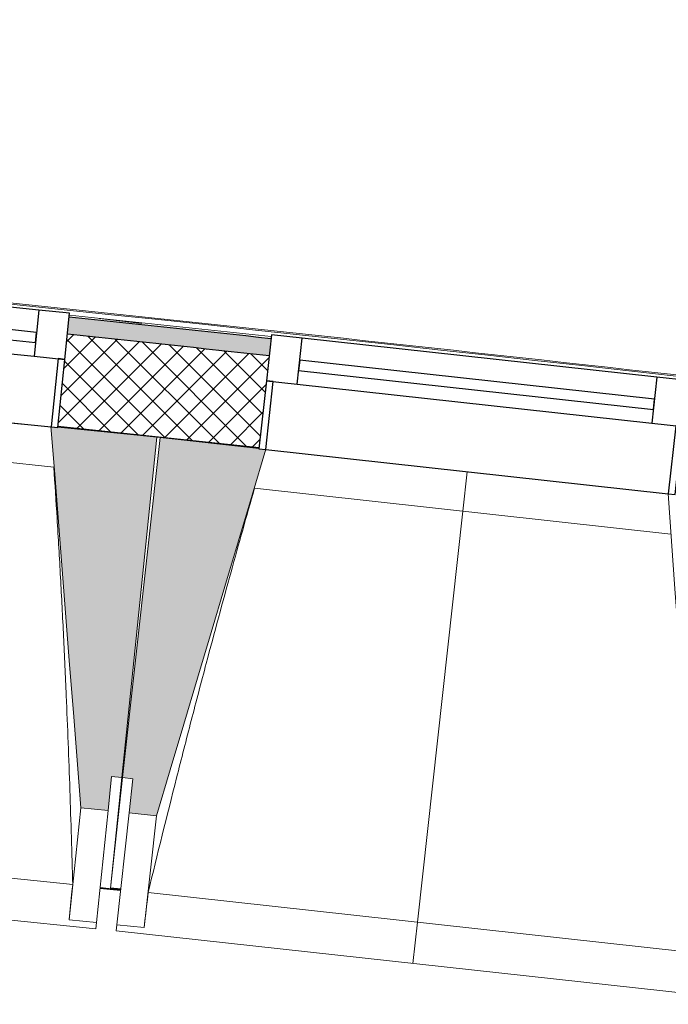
# Model space of a CAD drawing. Header units: millimetres. Extents: x -24070 to 30874, y -36590 to 4541.
# Tile 14 of 91: x -8308 to -7363, y -30737 to -29301. Entities that reach past the tile are written whole.
import ezdxf

# ---------------------------------------------------------------- set-up
doc = ezdxf.new("R2010")
doc.units = ezdxf.units.MM
for name, color, linetype, lineweight in [('A-FLOR-HRAL', 7, 'Continuous', 18), ('A-WALL', 7, 'Continuous', 25), ('A-WALL-PATT', 7, 'Continuous', 25), ('BATIEMENT', 7, 'Continuous', 18), ('BATIMENT', 7, 'Continuous', 25), ('FENETRES', 7, 'Continuous', 25), ('GEN', 7, 'Continuous', 18), ('SOLS', 7, 'Continuous', 25)]:
    doc.layers.add(name, color=color, linetype=linetype, lineweight=lineweight)
doc.layers.add('A-GLAZ', color=7, linetype='Continuous', lineweight=25, true_color=0x5c63b1)

# ---------------------------------------------------------------- blocks, each defined once
blk = doc.blocks.new('XXX_VIDE FENETRE - 590-389517-2021_015_1111_DCE_1_50_N0 FINI_PLB_EFS')
at = {"layer": 'A-GLAZ'}
for p, q in [((260.1, -120), (-260.1, -120)), ((-260.1, -120), (-260.1, -135)), ((260.1, -135), (260.1, -120)), ((-260.1, -135), (260.1, -135))]:
    blk.add_line(p, q, dxfattribs=at)
at = {"layer": 'FENETRES'}
for p, q in [((-305.1, 0), (-305.1, -100)), ((-295.1, 0), (-305.1, 0)), ((295.1, 0), (-295.1, 0)), ((-295.1, -100), (-295.1, 0)), ((305.1, 0), (295.1, 0)), ((295.1, 0), (295.1, -100)), ((305.1, -100), (305.1, 0)), ((-305.1, -100), (-295.1, -100)), ((-260.1, -100), (-305.1, -100)), ((-305.1, -100), (-305.1, -167.5)), ((-260.1, -167.5), (-260.1, -100)), ((260.1, -100), (-260.1, -100)), ((260.1, -100), (260.1, -167.5)), ((305.1, -100), (260.1, -100)), ((295.1, -100), (305.1, -100)), ((305.1, -167.5), (305.1, -100)), ((-305.1, -167.5), (-260.1, -167.5)), ((-260.1, -167.5), (260.1, -167.5)), ((260.1, -167.5), (305.1, -167.5))]:
    blk.add_line(p, q, dxfattribs=at)
blk = doc.blocks.new('Garde-corps - Garde-corps-510088-2021_015_1111_DCE_1_50_N0 FINI_PLB_EFS')
at = {"layer": 'A-FLOR-HRAL'}
for p, q in [((-8129.8, -29744.5), (-8191.9, -29737.2)), ((-7941.7, -29766.6), (-7960, -29764.6))]:
    blk.add_line(p, q, dxfattribs=at)
for radius, start, end in [(125935, 82.312065, 84.320586), (125936.7, 83.380429, 84.319793), (125927.8, 83.868418, 84.002976)]:
    blk.add_arc((-21392, -154971), radius, start, end, dxfattribs=at)
blk = doc.blocks.new('B02_ARC_rvt-1-2021_015_1111_DCE_1_50_N0 FINI_PLB_EFS')
at = {"layer": 'A-WALL-PATT', "lineweight": 5, "true_color": 0xdadada}
h = blk.add_hatch(color=254, dxfattribs=at)
h.paths.add_polyline_path([(7067.4, -32330), (7073.1, -32305.6), (6944.2, -32275.8), (6938.6, -32300.2), (7008.6, -32316.3)])
h.paths.add_polyline_path([(6343.7, -32164.3), (6349.3, -32139.9), (6060.8, -32075.1), (6055.4, -32099.5), (6335.6, -32162.5)])
h.paths.add_polyline_path([(5459.5, -31967.9), (5464.9, -31943.5), (5175.9, -31880.8), (5170.7, -31905.2), (5451.7, -31966.2)])
h.paths.add_polyline_path([(4573.9, -31777.9), (4579.2, -31753.5), (4289.7, -31692.8), (4284.7, -31717.3), (4566.3, -31776.3)])
h.paths.add_polyline_path([(3687, -31594.3), (3692, -31569.8), (3576.1, -31546.3), (3571.3, -31570.9), (3659.8, -31588.8)])
h.paths.add_polyline_path([(3471.3, -31550.7), (3476.1, -31526.2), (3402.2, -31511.3), (3397.3, -31535.8), (3470, -31550.4)])
h.paths.add_polyline_path([(2798.8, -31417.1), (2803.6, -31392.6), (2512.2, -31335.9), (2507.7, -31360.5), (2791.6, -31415.7)])
h.paths.add_polyline_path([(1908.3, -31246.1), (1912.8, -31221.5), (1623.3, -31167.3), (1618.8, -31191.9), (1901.3, -31244.8)])
h.paths.add_polyline_path([(1018.6, -31081.8), (1023.1, -31057.3), (732.1, -31005), (727.7, -31029.6), (1012, -31080.6)])
h.paths.add_polyline_path([(126.8, -30923.8), (131.1, -30899.2), (22.2, -30880.4), (18, -30905), (120.4, -30922.7)])
h.paths.add_polyline_path([(-51, -30893.1), (-46.8, -30868.5), (-160.3, -30849), (-164.5, -30873.7), (-52.9, -30892.8)])
h.paths.add_polyline_path([(-766.2, -30772.2), (-762, -30747.6), (-1053.8, -30699.5), (-1057.8, -30724.2), (-772.3, -30771.2)])
h.paths.add_polyline_path([(-1660.2, -30627.1), (-1656.2, -30602.4), (-1948.4, -30556.4), (-1952.2, -30581.1), (-1666.1, -30626.1)])
h.paths.add_polyline_path([(-2555.3, -30488.3), (-2551.5, -30463.6), (-2843.9, -30419.7), (-2847.5, -30444.4), (-2560.9, -30487.5)])
h.paths.add_polyline_path([(-3451.3, -30356), (-3447.7, -30331.3), (-3740.4, -30289.5), (-3743.9, -30314.3), (-3456.6, -30355.3)])
h.paths.add_polyline_path([(-4348.3, -30230.2), (-4344.8, -30205.4), (-4454.3, -30190.5), (-4457.6, -30215.3), (-4353.3, -30229.5)])
h.paths.add_polyline_path([(-4527, -30205.9), (-4523.7, -30181.1), (-4637.9, -30165.7), (-4641.1, -30190.5), (-4527.2, -30205.9)])
h.paths.add_polyline_path([(-5246.1, -30110.8), (-5242.8, -30086), (-5536.1, -30048.4), (-5539.2, -30073.2), (-5250.9, -30110.2)])
h.paths.add_polyline_path([(-6144.8, -29997.9), (-6141.7, -29973.1), (-6435.3, -29937.6), (-6438.2, -29962.4), (-6149.3, -29997.3)])
h.paths.add_polyline_path([(-7044.2, -29891.4), (-7041.3, -29866.6), (-7335.1, -29833.2), (-7337.9, -29858.1), (-7048.5, -29890.9)])
h.paths.add_polyline_path([(-7944.4, -29791.4), (-7941.7, -29766.6), (-8235.8, -29735.4), (-8238.3, -29760.2), (-7948.4, -29791)])
h.paths.add_polyline_path([(-8845.3, -29697.9), (-8842.8, -29673.1), (-8952.7, -29662.1), (-8955.2, -29687), (-8849.1, -29697.6)])
h.paths.add_polyline_path([(-9024.8, -29680.1), (-9022.4, -29655.2), (-9137, -29643.9), (-9139.4, -29668.8), (-9028.6, -29679.7)])
h.paths.add_polyline_path([(-9746.9, -29610.9), (-9744.5, -29586), (-10039, -29559), (-10041.2, -29583.9), (-9750.3, -29610.6)])
h.paths.add_polyline_path([(-10649, -29530.4), (-10646.8, -29505.5), (-10941.5, -29480.6), (-10943.5, -29505.5), (-10652.2, -29530.1)])
h.paths.add_polyline_path([(-11551.7, -29456.3), (-11549.7, -29431.4), (-11844.5, -29408.7), (-11846.4, -29433.6), (-11554.7, -29456.1)])
h.paths.add_polyline_path([(-12454.9, -29388.8), (-12453.1, -29363.9), (-12748.1, -29343.2), (-12749.7, -29368.2), (-12457.6, -29388.6)])
h.paths.add_polyline_path([(-13358.6, -29327.8), (-13356.9, -29302.8), (-13378.9, -29301.4), (-13380.5, -29326.4), (-13361, -29327.6)])
at = {"layer": 'A-WALL-PATT', "lineweight": 18}
h = blk.add_hatch(dxfattribs=at)
h.set_pattern_fill('FP_1', color=256, style=0, pattern_type=2)
h.set_pattern_definition([(45, (0, 0), (-17.67767, 17.67767), []), (135, (0, 0), (-17.67767, -17.67767), [])])
h.paths.add_polyline_path([(7036.9, -32461.5), (7067.4, -32330), (6938.6, -32300.2), (6908.5, -32431.8), (7003, -32453.6)])
h.paths.add_polyline_path([(6313.7, -32295.9), (6343.7, -32164.3), (6055.4, -32099.5), (6026.3, -32231.3), (6313.3, -32295.8)])
h.paths.add_polyline_path([(5430.4, -32099.8), (5459.5, -31967.9), (5170.7, -31905.2), (5142.5, -32037.3), (5430.1, -32099.7)])
h.paths.add_polyline_path([(4545.8, -31910), (4573.9, -31777.9), (4284.7, -31717.3), (4257.5, -31849.6), (4545.4, -31909.9)])
h.paths.add_polyline_path([(3659.8, -31726.6), (3687, -31594.3), (3571.3, -31570.9), (3545.1, -31703.3), (3647.1, -31724)])
h.paths.add_polyline_path([(3445.1, -31683.1), (3471.3, -31550.7), (3397.3, -31535.8), (3371.1, -31668.2), (3434.3, -31680.9)])
h.paths.add_polyline_path([(2772.5, -31549.5), (2798.8, -31417.1), (2507.7, -31360.5), (2483.4, -31493.3), (2772.2, -31549.5)])
h.paths.add_polyline_path([(1884, -31378.9), (1908.3, -31246.1), (1618.8, -31191.9), (1594.4, -31324.7), (1883.3, -31378.7)])
h.paths.add_polyline_path([(994.2, -31214.6), (1018.6, -31081.8), (727.7, -31029.6), (704.3, -31162.5), (993.9, -31214.6)])
h.paths.add_polyline_path([(103.4, -31056.8), (126.8, -30923.8), (-164.5, -30873.7), (-186.9, -31006.8), (103, -31056.7)])
h.paths.add_polyline_path([(-788.7, -30905.3), (-766.2, -30772.2), (-1057.8, -30724.2), (-1079.3, -30857.4), (-789, -30905.3)])
h.paths.add_polyline_path([(-1681.7, -30760.3), (-1660.2, -30627.1), (-1952.2, -30581.1), (-1972.7, -30714.5), (-1682, -30760.3)])
h.paths.add_polyline_path([(-2575.8, -30621.8), (-2555.3, -30488.3), (-2847.5, -30444.4), (-2867.1, -30578), (-2576.1, -30621.7)])
h.paths.add_polyline_path([(-3470.9, -30489.6), (-3451.3, -30356), (-3743.9, -30314.3), (-3762.5, -30448), (-3471.1, -30489.6)])
h.paths.add_polyline_path([(-4366.9, -30363.9), (-4348.3, -30230.2), (-4641.1, -30190.5), (-4658.8, -30324.4), (-4367.1, -30363.9)])
h.paths.add_polyline_path([(-5263.7, -30244.6), (-5246.1, -30110.8), (-5539.2, -30073.2), (-5555.9, -30207.2), (-5264, -30244.6)])
h.paths.add_polyline_path([(-6161.5, -30131.8), (-6144.8, -29997.9), (-6438.2, -29962.4), (-6453.9, -30096.5), (-6161.7, -30131.8)])
h.paths.add_polyline_path([(-7060, -30025.5), (-7044.2, -29891.4), (-7337.9, -29858.1), (-7352.6, -29992.3), (-7060.2, -30025.5)])
h.paths.add_polyline_path([(-7959.2, -29925.6), (-7944.4, -29791.4), (-8238.3, -29760.2), (-8252, -29894.5), (-7959.4, -29925.6)])
h.paths.add_polyline_path([(-8859.1, -29832.2), (-8845.3, -29697.9), (-9139.4, -29668.8), (-9152.3, -29803.2), (-8859.3, -29832.2)])
h.paths.add_polyline_path([(-9759.7, -29745.3), (-9746.9, -29610.9), (-10041.2, -29583.9), (-10053, -29718.4), (-9759.8, -29745.3)])
h.paths.add_polyline_path([(-10660.9, -29664.9), (-10649, -29530.4), (-10943.5, -29505.5), (-10954.4, -29640.1), (-10661, -29664.9)])
h.paths.add_polyline_path([(-11562.6, -29590.9), (-11551.7, -29456.3), (-11846.4, -29433.6), (-11856.3, -29568.2), (-11562.7, -29590.9)])
h.paths.add_polyline_path([(-12464.9, -29523.4), (-12455, -29388.8), (-12749.7, -29368.2), (-12758.7, -29502.9), (-12465, -29523.4)])
h.paths.add_polyline_path([(-13367.6, -29462.5), (-13358.6, -29327.8), (-13405.4, -29324.8), (-13413.8, -29459.5), (-13367.7, -29462.5)])
at = {"layer": 'A-WALL'}
blk.add_arc((-21392, -154971), 125899.8, 83.868451, 84.002948, dxfattribs=at)
at = {"layer": 'BATIEMENT', "lineweight": 25}
for radius, start, end in [(125924.8, 83.868422, 84.002973), (125764.8, 83.868611, 84.00281)]:
    blk.add_arc((-21392, -154971), radius, start, end, dxfattribs=at)
at = {"layer": 'SOLS'}
blk.add_line((-8108, -29909.7), (-8103.4, -29910.2), dxfattribs=at)
at = {"layer": 'BATIEMENT', "lineweight": 18}
blk.add_blockref('Garde-corps - Garde-corps-510088-2021_015_1111_DCE_1_50_N0 FINI_PLB_EFS', (0, 0), dxfattribs=at)
at = {"layer": 'FENETRES', "lineweight": 18}
for p, rotation in [((-8555.8, -29865), 174.1310278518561), ((-7656.1, -29960.6), 173.7193933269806)]:
    blk.add_blockref('XXX_VIDE FENETRE - 590-389517-2021_015_1111_DCE_1_50_N0 FINI_PLB_EFS', p, dxfattribs=dict(at, rotation=rotation))
blk = doc.blocks.new('20_MUR PREFA_01 - MODULE_01 B-3165811-2021_015_1111_DCE_1_50_N0 FINI_PLB_EFS')
at = {"layer": 'GEN'}
for p, q in [((0, 722.1), (0, 661.4)), ((0, 661.4), (0, 58.5)), ((0, 0.7), (0, 58.5))]:
    blk.add_line(p, q, dxfattribs=at)
blk = doc.blocks.new('B02_DC_STR_rvt-1-2021_015_1111_DCE_1_50_N0 FINI_PLB_EFS')
at = {"layer": 'BATIMENT', "lineweight": 5, "true_color": 0x787878}
for points in [[(-8179.1, -30454.7), (-8174, -30405), (-8159.1, -30406.5), (-8108.1, -29910.3), (-8252.2, -29895.5), (-8252.3, -29896.2), (-8262.2, -29895.2), (-8218.9, -30450.6)], [(-8108.7, -30462.2), (-7949.5, -29928.3), (-7959.4, -29927.2), (-7959.4, -29926.6), (-8103.3, -29910.7), (-8157.9, -30406.5), (-8143, -30408.2), (-8148.5, -30457.9), (-8143, -30458.5)]]:
    blk.add_hatch(color=8, dxfattribs=at).paths.add_polyline_path(points)
at = {"layer": 'BATIEMENT'}
for p, q in [((-8108.1, -29910.3), (-8252.3, -29895.5)), ((-8159.1, -30406.5), (-8108.1, -29910.3)), ((-8103.3, -29910.7), (-8157.9, -30406.5)), ((-7959.3, -29926.6), (-8103.3, -29910.7)), ((-8179.1, -30454.7), (-8174, -30405)), ((-8174, -30405), (-8159.1, -30406.5)), ((-8157.9, -30406.5), (-8143, -30408.2)), ((-8143, -30408.2), (-8148.5, -30457.9)), ((-8218.9, -30450.6), (-8179.1, -30454.7)), ((-8148.5, -30457.9), (-8108.7, -30462.2))]:
    blk.add_line(p, q, dxfattribs=at)
at = {"layer": 'BATIEMENT', "flags": 128}
for points in [[(-8262.3, -29894.5), (-8256.8, -29964), (-8251.4, -30033.5), (-8246, -30103), (-8240.6, -30172.5), (-8235.2, -30242), (-8229.7, -30311.6), (-8224.3, -30381.1), (-8218.9, -30450.6)], [(-8108.7, -30462.2), (-8088.8, -30395.4), (-8068.8, -30328.6), (-8048.9, -30261.8), (-8029, -30194.9), (-8009, -30128.1), (-7989.1, -30061.3), (-7969.2, -29994.5), (-7949.3, -29927.7)], [(-7362.8, -29992.2), (-7357.9, -30061.8), (-7353, -30131.3), (-7348, -30200.9), (-7343.1, -30270.4), (-7338.2, -30340), (-7333.3, -30409.5), (-7328.4, -30479.1), (-7323.4, -30548.7)]]:
    blk.add_lwpolyline(points, dxfattribs=at)
at = {"layer": 'BATIMENT', "lineweight": 18}
for p, q in [((-8849.3, -29834.8), (-8262.2, -29895.1)), ((-8258.1, -29953.7), (-8865.3, -29891.3)), ((-7949.4, -29928.3), (-7362.8, -29992.9)), ((-7359, -30051.5), (-7965.8, -29984.7)), ((-8159.1, -30406.5), (-8175.7, -30567.7)), ((-8175.6, -30567.6), (-8157.9, -30406.5)), ((-8218.9, -30450.6), (-8235.7, -30613.9)), ((-8179.1, -30454.7), (-8195.9, -30618)), ((-8166.4, -30621.1), (-8148.5, -30457.9)), ((-8126.7, -30625.4), (-8108.7, -30462.2)), ((-9016, -30481.9), (-8230.7, -30562.6)), ((-9062.3, -30538.1), (-8196.8, -30627)), ((-8190.8, -30568.3), (-8175.9, -30569.8)), ((-8175.9, -30569.7), (-8175.7, -30568.6)), ((-8175.7, -30568.6), (-8175.9, -30569.8)), ((-8175.9, -30569.7), (-8160.9, -30571.4)), ((-8120.8, -30574.2), (-7336, -30660.6)), ((-8235.7, -30613.9), (-8235.7, -30613.7)), ((-8195.9, -30618), (-8235.7, -30613.9)), ((-8195.9, -30618), (-8196.8, -30627)), ((-8167.4, -30630.1), (-8166.4, -30621.1)), ((-8126.7, -30625.4), (-8166.4, -30621.1)), ((-8167.4, -30630.1), (-7302.6, -30725.2)), ((-8126.6, -30625.2), (-8126.7, -30625.4))]:
    blk.add_line(p, q, dxfattribs=at)
at = {"layer": 'BATIMENT', "lineweight": 18, "flags": 128}
for points in [[(-8235.7, -30613.7), (-8234.7, -30603.5), (-8233.7, -30593.3), (-8232.7, -30583), (-8231.7, -30572.8), (-8230.7, -30562.6)], [(-8120.8, -30574.2), (-8121.9, -30584.4), (-8123.1, -30594.6), (-8124.3, -30604.8), (-8125.4, -30615), (-8126.6, -30625.2)]]:
    blk.add_lwpolyline(points, dxfattribs=at)
at = {"layer": 'BATIMENT', "lineweight": 18}
for points, knots in [([(-8230.7, -30562.6), (-8231.9, -30516.7), (-8233.9, -30447.8), (-8237.2, -30355.9), (-8240.3, -30281.2), (-8243.9, -30200.8), (-8248.3, -30114.7), (-8253.1, -30032.2), (-8256.5, -29978.6), (-8258.2, -29953.7)], [0, 0, 0, 0, 0.2222222, 0.3333333, 0.4444444, 0.5833333, 0.7222222, 0.8611111, 0.9816328, 0.9816328, 0.9816328, 0.9816328]), ([(-7965.7, -29984.7), (-7977.3, -30025.3), (-7995, -30088.1), (-8018.2, -30173.4), (-8037.6, -30245.5), (-8058, -30323.4), (-8086.5, -30434.8), (-8107.2, -30518.4), (-8120.8, -30574.2)], [0.0183454, 0.0183454, 0.0183454, 0.0183454, 0.2222222, 0.3333333, 0.4444444, 0.5833333, 0.7222222, 1, 1, 1, 1])]:
    blk.add_open_spline(points, degree=3, knots=knots, dxfattribs=at)
at = {"layer": 'SOLS'}
for p, q in [((-8190.7, -30567), (-8160.8, -30570.2)), ((-8160.7, -30569.3), (-8175.6, -30567.6))]:
    blk.add_line(p, q, dxfattribs=at)
at = {"layer": 'BATIMENT', "color": 5, "lineweight": 25, "true_color": 0x0000ff, "rotation": 173.7193933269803}
blk.add_blockref('20_MUR PREFA_01 - MODULE_01 B-3165811-2021_015_1111_DCE_1_50_N0 FINI_PLB_EFS', (-7656, -29959.9), dxfattribs=at)

msp = doc.modelspace()

# ---------------------------------------------------------------- block references
at = {"lineweight": 5}
for name in ['B02_DC_STR_rvt-1-2021_015_1111_DCE_1_50_N0 FINI_PLB_EFS', 'B02_ARC_rvt-1-2021_015_1111_DCE_1_50_N0 FINI_PLB_EFS']:
    msp.add_blockref(name, (0, 0), dxfattribs=at)

doc.saveas('drawing.dxf')
